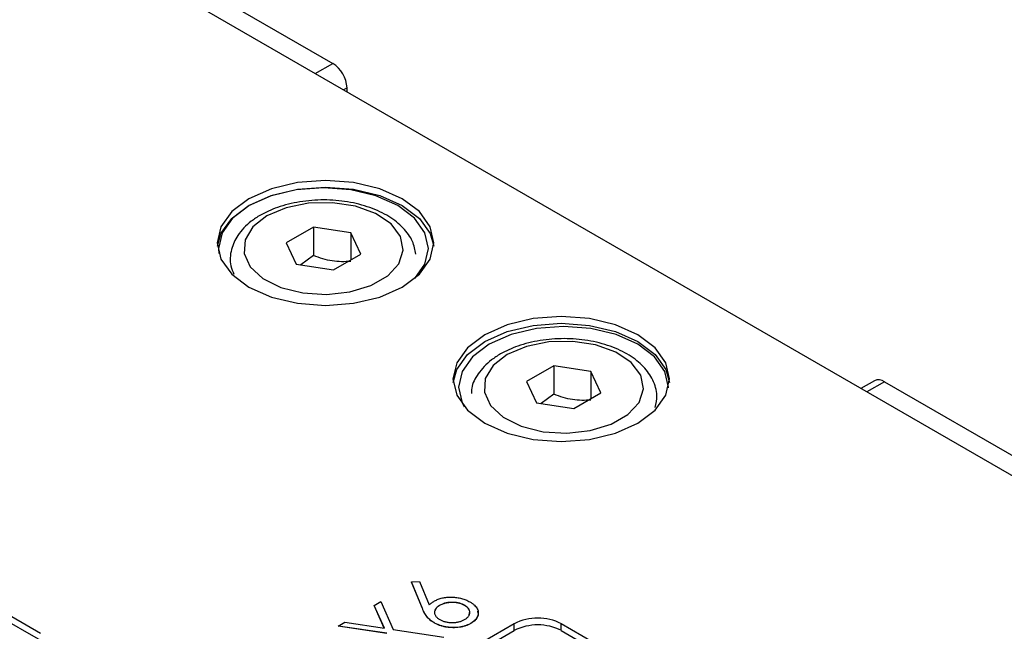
# Model space of a CAD drawing. Header units: millimetres. Extents: x 0 to 420, y 0 to 297.
# Tile 99 of 101: x 365 to 380, y 263 to 272. Entities that reach past the tile are written whole.
import ezdxf

# ---------------------------------------------------------------- set-up
doc = ezdxf.new("R2010")
doc.units = ezdxf.units.MM

msp = doc.modelspace()

# ---------------------------------------------------------------- linework, layer by layer
at = {"color": 7, "linetype": 'Continuous', "lineweight": 25}
for p, q in [((387.356, 261.003), (360.486, 276.515)), ((367.485, 272.78), (370.141, 271.247)), ((370.354, 270.818), (370.354, 270.88)), ((369.851, 268.793), (369.442, 268.557)), ((370.408, 268.707), (369.851, 268.793)), ((369.851, 268.793), (369.851, 268.364)), ((370.558, 268.385), (370.408, 268.707)), ((370.408, 268.707), (370.408, 268.299)), ((369.442, 268.557), (369.592, 268.236)), ((369.851, 268.364), (369.662, 268.225)), ((370.149, 268.149), (370.558, 268.385)), ((369.592, 268.236), (370.149, 268.149)), ((373.454, 266.713), (373.046, 266.477)), ((374.012, 266.627), (373.454, 266.713)), ((373.454, 266.713), (373.454, 266.284)), ((374.161, 266.305), (374.012, 266.627)), ((374.012, 266.627), (374.012, 266.218)), ((373.046, 266.477), (373.195, 266.155)), ((378.262, 266.487), (378.059, 266.37)), ((378.412, 266.473), (381.07, 264.938)), ((373.454, 266.284), (373.266, 266.144)), ((373.753, 266.069), (374.161, 266.305)), ((373.195, 266.155), (373.753, 266.069)), ((365.754, 262.697), (361.759, 265.004)), ((361.759, 264.901), (365.754, 262.595)), ((371.319, 263.469), (371.441, 263.477)), ((371.484, 263.071), (371.319, 263.469)), ((371.319, 263.469), (371.319, 263.466)), ((371.484, 263.069), (371.319, 263.466)), ((371.441, 263.477), (371.587, 263.126)), ((370.759, 263.117), (370.858, 263.174)), ((370.858, 263.174), (371.047, 262.755)), ((370.913, 262.776), (370.759, 263.117)), ((370.759, 263.117), (370.759, 263.115)), ((370.912, 262.776), (370.759, 263.115)), ((371.484, 263.071), (371.484, 263.069)), ((371.742, 263.117), (371.742, 263.115)), ((372.117, 263.119), (372.117, 263.117)), ((370.222, 262.807), (370.321, 262.865)), ((370.321, 262.865), (370.913, 262.776)), ((371.658, 262.858), (371.658, 262.856)), ((372.209, 262.847), (372.209, 262.844)), ((372.86, 262.84), (368.618, 260.391)), ((368.618, 260.289), (372.86, 262.738)), ((370.948, 262.698), (370.222, 262.807)), ((370.222, 262.807), (370.222, 262.805)), ((370.948, 262.696), (370.222, 262.805)), ((371.047, 262.755), (371.805, 262.641)), ((372.86, 262.738), (372.86, 262.84)), ((377.456, 260.595), (373.567, 262.84)), ((373.567, 262.738), (373.567, 262.84)), ((373.567, 262.738), (377.456, 260.493))]:
    msp.add_line(p, q, dxfattribs=at)
at = {"color": 8, "linetype": 'Continuous', "lineweight": 25}
for p, q in [((369.876, 271.094), (370.141, 271.247)), ((370.354, 270.88), (370.301, 270.849)), ((378.412, 266.473), (378.147, 266.32))]:
    msp.add_line(p, q, dxfattribs=at)
at = {"color": 7, "linetype": 'Continuous', "lineweight": 25, "flags": 128}
for points in [[(368.883, 269.218), (368.625, 269.024), (368.462, 268.798), (368.407, 268.555), (368.462, 268.312), (368.625, 268.086), (368.883, 267.892), (369.219, 267.743), (369.611, 267.649), (370.032, 267.617), (370.452, 267.649), (370.844, 267.743), (371.181, 267.892), (371.439, 268.086), (371.601, 268.312), (371.657, 268.555), (371.601, 268.798), (371.439, 269.024), (371.181, 269.218), (370.844, 269.367), (370.452, 269.461), (370.032, 269.493), (369.611, 269.461), (369.219, 269.367), (368.883, 269.218)], [(368.409, 268.504), (368.462, 268.696), (368.625, 268.922), (368.883, 269.116), (369.219, 269.265), (369.611, 269.359), (370.032, 269.391), (370.452, 269.359), (370.844, 269.265), (371.181, 269.116), (371.439, 268.922), (371.601, 268.696), (371.654, 268.504)], [(371.37, 268.023), (371.521, 268.236), (371.575, 268.471), (371.521, 268.707), (371.364, 268.926), (371.114, 269.114), (370.787, 269.259), (370.408, 269.349), (370, 269.38), (369.592, 269.349), (369.212, 269.259), (368.886, 269.114), (368.636, 268.926), (368.479, 268.707), (368.425, 268.471), (368.43, 268.395)], [(369.153, 268.96), (368.942, 268.794), (368.824, 268.6), (368.81, 268.394), (368.903, 268.195), (369.093, 268.02), (369.363, 267.886), (369.69, 267.804), (370.045, 267.781), (370.395, 267.819), (370.711, 267.915), (370.963, 268.061), (371.13, 268.243), (371.196, 268.445), (371.156, 268.65), (371.014, 268.839), (370.781, 268.995), (370.479, 269.105), (370.134, 269.158), (369.777, 269.15), (369.441, 269.082), (369.153, 268.96)], [(372.418, 267.177), (372.16, 266.983), (371.998, 266.757), (371.942, 266.514), (371.998, 266.271), (372.16, 266.045), (372.418, 265.851), (372.755, 265.701), (373.147, 265.608), (373.567, 265.576), (373.988, 265.608), (374.38, 265.701), (374.716, 265.851), (374.975, 266.045), (375.137, 266.271), (375.192, 266.514), (375.137, 266.757), (374.975, 266.983), (374.716, 267.177), (374.38, 267.326), (373.988, 267.42), (373.567, 267.452), (373.147, 267.42), (372.755, 267.326), (372.418, 267.177)], [(371.945, 266.463), (371.998, 266.655), (372.16, 266.881), (372.418, 267.075), (372.755, 267.224), (373.147, 267.318), (373.567, 267.35), (373.988, 267.318), (374.38, 267.224), (374.716, 267.075), (374.975, 266.881), (375.137, 266.655), (375.19, 266.463)], [(375.176, 266.38), (375.176, 266.392), (375.122, 266.628), (374.965, 266.847), (374.715, 267.035), (374.388, 267.18), (374.008, 267.271), (373.601, 267.302), (373.193, 267.271), (372.813, 267.18), (372.487, 267.035), (372.237, 266.847), (372.08, 266.628), (372.026, 266.392), (372.08, 266.157), (372.111, 266.098)], [(372.757, 266.88), (372.545, 266.714), (372.427, 266.519), (372.414, 266.314), (372.506, 266.115), (372.696, 265.94), (372.967, 265.806), (373.294, 265.723), (373.648, 265.7), (373.999, 265.739), (374.314, 265.835), (374.567, 265.981), (374.734, 266.163), (374.8, 266.365), (374.76, 266.57), (374.617, 266.759), (374.384, 266.915), (374.082, 267.024), (373.738, 267.078), (373.381, 267.07), (373.044, 267.002), (372.757, 266.88)]]:
    msp.add_lwpolyline(points, dxfattribs=at)
at = {"color": 7, "linetype": 'Continuous', "lineweight": 25}
for centre, radius, start, end in [((369.893, 270.859), 0.461, 2.6054, 57.3945), ((378.324, 266.35), 0.151, 54.3831, 114.3066), ((373.214, 262.158), 0.769, 62.6093, 117.3906), ((373.214, 262.056), 0.769, 62.6093, 117.3906)]:
    msp.add_arc(centre, radius, start, end, dxfattribs=at)
for points, knots in [([(371.386, 268.384), (371.374, 268.45), (371.346, 268.593), (371.202, 268.787), (370.987, 268.959), (370.701, 269.094), (370.366, 269.179), (370.004, 269.209), (369.642, 269.18), (369.317, 269.099), (369.079, 268.991), (368.873, 268.854), (368.711, 268.686), (368.607, 268.454), (368.588, 268.244), (368.639, 268.126), (368.657, 268.085)], [0, 0, 0, 0, 0.061353, 0.133654, 0.209673, 0.289674, 0.370836, 0.451786, 0.532731, 0.614086, 0.685208, 0.729175, 0.812567, 0.883444, 0.95954, 1, 1, 1, 1]), ([(370.408, 268.278), (370.317, 268.27), (370.225, 268.27), (370.035, 268.299), (369.942, 268.328), (369.851, 268.364)], [0, 0, 0, 0, 0.5, 0.5, 1, 1, 1, 1]), ([(374.977, 266.085), (374.989, 266.146), (375.016, 266.285), (374.95, 266.502), (374.807, 266.706), (374.59, 266.879), (374.305, 267.013), (373.969, 267.099), (373.608, 267.128), (373.245, 267.1), (372.921, 267.019), (372.682, 266.911), (372.476, 266.774), (372.32, 266.606), (372.221, 266.426), (372.221, 266.322), (372.221, 266.295)], [0, 0, 0, 0, 0.0581268, 0.1326781, 0.2067138, 0.2845583, 0.366479, 0.4495896, 0.5324819, 0.6153697, 0.6986778, 0.771507, 0.8165286, 0.9019226, 0.9745004, 1, 1, 1, 1]), ([(374.012, 266.198), (373.921, 266.19), (373.828, 266.19), (373.639, 266.219), (373.545, 266.248), (373.454, 266.284)], [0, 0, 0, 0, 0.5, 0.5, 1, 1, 1, 1]), ([(371.587, 263.126), (371.593, 263.131), (371.605, 263.142), (371.624, 263.157), (371.644, 263.171), (371.658, 263.179), (371.665, 263.184)], [0, 0, 0, 0, 0.263712, 0.516783, 0.761952, 1, 1, 1, 1]), ([(371.665, 263.184), (371.674, 263.189), (371.692, 263.198), (371.721, 263.21), (371.751, 263.221), (371.783, 263.229), (371.817, 263.235), (371.851, 263.239), (371.888, 263.241), (371.925, 263.242), (371.963, 263.24), (372, 263.236), (372.036, 263.23), (372.07, 263.222), (372.104, 263.212), (372.136, 263.2), (372.167, 263.186), (372.186, 263.175), (372.196, 263.17)], [0, 0, 0, 0, 0.062339, 0.122582, 0.181789, 0.24035, 0.299245, 0.359127, 0.420897, 0.484559, 0.548791, 0.611907, 0.674468, 0.737282, 0.800455, 0.865025, 0.931416, 1, 1, 1, 1]), ([(372.117, 263.119), (372.111, 263.122), (372.098, 263.129), (372.077, 263.138), (372.055, 263.146), (372.032, 263.152), (372.008, 263.157), (371.983, 263.161), (371.957, 263.163), (371.93, 263.163), (371.903, 263.162), (371.877, 263.16), (371.852, 263.157), (371.828, 263.151), (371.805, 263.145), (371.783, 263.137), (371.762, 263.128), (371.749, 263.121), (371.742, 263.117)], [0, 0, 0, 0, 0.064835, 0.126968, 0.188407, 0.249265, 0.309752, 0.371059, 0.434039, 0.498274, 0.563019, 0.625618, 0.68768, 0.748472, 0.809713, 0.871768, 0.934531, 1, 1, 1, 1]), ([(372.117, 263.117), (372.111, 263.12), (372.098, 263.127), (372.077, 263.136), (372.055, 263.144), (372.032, 263.15), (372.008, 263.155), (371.983, 263.159), (371.957, 263.161), (371.93, 263.161), (371.903, 263.16), (371.877, 263.158), (371.852, 263.154), (371.828, 263.149), (371.805, 263.143), (371.783, 263.135), (371.762, 263.126), (371.749, 263.119), (371.742, 263.115)], [0, 0, 0, 0, 0.064835, 0.126968, 0.188407, 0.249265, 0.309752, 0.371059, 0.434039, 0.498274, 0.563019, 0.625618, 0.68768, 0.748472, 0.809713, 0.871768, 0.934531, 1, 1, 1, 1]), ([(372.196, 263.17), (372.209, 263.162), (372.234, 263.147), (372.264, 263.121), (372.289, 263.095), (372.307, 263.066), (372.319, 263.037), (372.323, 263.008), (372.32, 262.978), (372.311, 262.949), (372.294, 262.92), (372.272, 262.893), (372.244, 262.868), (372.22, 262.854), (372.209, 262.847)], [0, 0, 0, 0, 0.088772, 0.174453, 0.257881, 0.340986, 0.423693, 0.504646, 0.586312, 0.669937, 0.753569, 0.835378, 0.917127, 1, 1, 1, 1]), ([(371.658, 262.858), (371.649, 262.863), (371.63, 262.875), (371.604, 262.895), (371.581, 262.916), (371.558, 262.94), (371.538, 262.967), (371.519, 262.998), (371.5, 263.033), (371.49, 263.058), (371.484, 263.071)], [0, 0, 0, 0, 0.098705, 0.201479, 0.307735, 0.418738, 0.540143, 0.676765, 0.830018, 1, 1, 1, 1]), ([(371.658, 262.856), (371.649, 262.861), (371.63, 262.873), (371.604, 262.893), (371.581, 262.914), (371.558, 262.938), (371.538, 262.965), (371.519, 262.996), (371.5, 263.031), (371.49, 263.056), (371.484, 263.069)], [0, 0, 0, 0, 0.098705, 0.201479, 0.307735, 0.418738, 0.540143, 0.676765, 0.830018, 1, 1, 1, 1]), ([(371.742, 263.117), (371.736, 263.113), (371.724, 263.106), (371.708, 263.094), (371.695, 263.081), (371.684, 263.068), (371.675, 263.054), (371.67, 263.04), (371.666, 263.026), (371.666, 263.011), (371.667, 262.995), (371.671, 262.981), (371.678, 262.967), (371.687, 262.953), (371.698, 262.94), (371.711, 262.927), (371.727, 262.915), (371.739, 262.908), (371.746, 262.904)], [0, 0, 0, 0, 0.065738, 0.129375, 0.191045, 0.252533, 0.312423, 0.373698, 0.435632, 0.499383, 0.563212, 0.625921, 0.687085, 0.747871, 0.809146, 0.871291, 0.93429, 1, 1, 1, 1]), ([(371.742, 263.115), (371.715, 263.098), (371.68, 263.076), (371.677, 263.047), (371.676, 263.04)], [0, 0, 0, 0, 0.772468, 1, 1, 1, 1]), ([(372.117, 262.904), (372.123, 262.908), (372.135, 262.915), (372.151, 262.927), (372.164, 262.94), (372.175, 262.953), (372.184, 262.967), (372.19, 262.981), (372.193, 262.996), (372.195, 263.012), (372.193, 263.027), (372.19, 263.042), (372.184, 263.056), (372.175, 263.07), (372.164, 263.083), (372.151, 263.096), (372.135, 263.108), (372.123, 263.115), (372.117, 263.119)], [0, 0, 0, 0, 0.064869, 0.127649, 0.189104, 0.250166, 0.311282, 0.372891, 0.435628, 0.50057, 0.565038, 0.627775, 0.689384, 0.750226, 0.810896, 0.872351, 0.935131, 1, 1, 1, 1]), ([(372.184, 262.981), (372.189, 262.995), (372.2, 263.027), (372.175, 263.076), (372.137, 263.103), (372.117, 263.117)], [0, 0, 0, 0, 0.292091, 0.645944, 1, 1, 1, 1]), ([(372.308, 263.031), (372.314, 263.016), (372.33, 262.975), (372.294, 262.906), (372.237, 262.865), (372.209, 262.844)], [0, 0, 0, 0, 0.224846, 0.612519, 1, 1, 1, 1]), ([(372.209, 262.847), (372.196, 262.84), (372.172, 262.827), (372.131, 262.811), (372.086, 262.799), (372.038, 262.79), (371.988, 262.785), (371.938, 262.784), (371.887, 262.787), (371.836, 262.794), (371.787, 262.805), (371.741, 262.819), (371.697, 262.837), (371.671, 262.851), (371.658, 262.858)], [0, 0, 0, 0, 0.081837, 0.162094, 0.242323, 0.324078, 0.406317, 0.487654, 0.570664, 0.655965, 0.742227, 0.827374, 0.912987, 1, 1, 1, 1]), ([(372.209, 262.844), (372.196, 262.838), (372.172, 262.825), (372.131, 262.809), (372.086, 262.797), (372.038, 262.788), (371.988, 262.783), (371.938, 262.782), (371.887, 262.785), (371.836, 262.792), (371.787, 262.803), (371.741, 262.817), (371.697, 262.835), (371.671, 262.848), (371.658, 262.856)], [0, 0, 0, 0, 0.081837, 0.162094, 0.242323, 0.324078, 0.406317, 0.487654, 0.570664, 0.655965, 0.742227, 0.827374, 0.912987, 1, 1, 1, 1]), ([(371.746, 262.904), (371.752, 262.901), (371.765, 262.894), (371.786, 262.884), (371.807, 262.877), (371.83, 262.871), (371.854, 262.866), (371.879, 262.862), (371.905, 262.86), (371.931, 262.86), (371.958, 262.86), (371.984, 262.862), (372.008, 262.866), (372.032, 262.871), (372.055, 262.877), (372.077, 262.885), (372.098, 262.894), (372.11, 262.901), (372.117, 262.904)], [0, 0, 0, 0, 0.064886, 0.127683, 0.189154, 0.24984, 0.310972, 0.372598, 0.435352, 0.499837, 0.564322, 0.627589, 0.689214, 0.749768, 0.810846, 0.872317, 0.935114, 1, 1, 1, 1])]:
    msp.add_open_spline(points, degree=3, knots=knots, dxfattribs=at)

doc.saveas('drawing.dxf')
